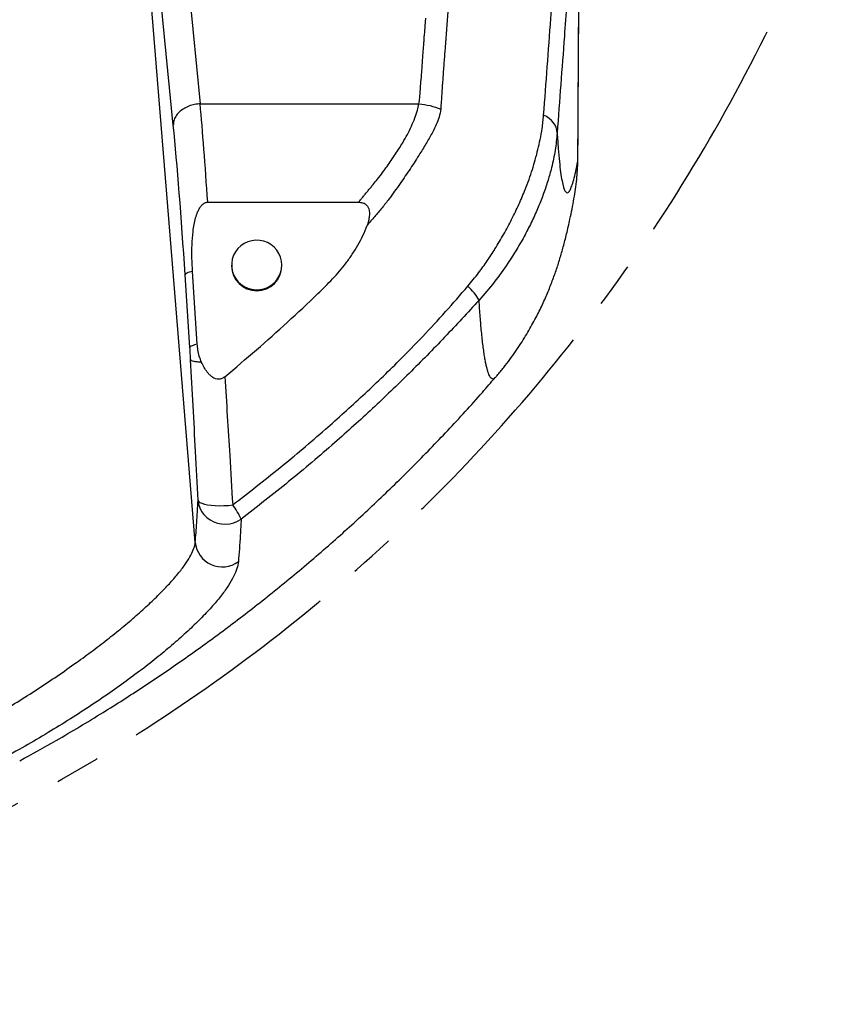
# Model space of a CAD drawing. Extents: x 0 to 8410, y 0 to 5940.
# Tile 43 of 110: x 6145 to 6604, y 1994 to 2543. Entities that reach past the tile are written whole.
import ezdxf

# ---------------------------------------------------------------- set-up
doc = ezdxf.new("R2010")
doc.units = 0
doc.header["$LTSCALE"] = 10
doc.linetypes.add('CENTERX2', pattern=[20.32, 12.7, -2.54, 2.54, -2.54])
doc.layers.get('0').update_dxf_attribs({"linetype": 'CONTINUOUS'})

msp = doc.modelspace()

# ---------------------------------------------------------------- linework, layer by layer
at = {"color": 8, "linetype": 'CONTINUOUS'}
for p, q in [((6242.824559, 2251.947823), (6211.242442, 2639.084669)), ((6245.549982, 2496.410193), (6367.490237, 2496.410193)), ((6455.897157, 2459.506276), (6456.086342, 2464.448752)), ((6456.086342, 2464.448752), (6456.104999, 2464.867892)), ((6239.84385, 2360.592964), (6237.179582, 2401.179674))]:
    msp.add_line(p, q, dxfattribs=at)
at = {"color": 7, "linetype": 'CONTINUOUS'}
for p, q in [((6249.77917, 2441.568615), (6333.877985, 2441.568615)), ((6263.080959, 2406.566145), (6263.080959, 2406.096878)), ((6291.080956, 2406.096878), (6291.080956, 2406.566145)), ((6243.960266, 2362.412276), (6241.296058, 2402.998986))]:
    msp.add_line(p, q, dxfattribs=at)
at = {"color": 8, "linetype": 'CONTINUOUS', "flags": 128}
for points in [[(6231.523221, 2638.727071), (6239.378159, 2559.029611), (6245.549982, 2496.410193)], [(6230.586474, 2484.542998), (6222.731535, 2564.240428), (6216.559713, 2626.859846)], [(6367.490237, 2496.410193), (6367.609386, 2497.206839), (6367.750888, 2498.405936), (6367.935901, 2500.226768), (6368.148987, 2502.552482), (6368.390207, 2505.383017), (6368.477707, 2506.449821), (6368.568425, 2507.573816), (6368.662302, 2508.75509), (6368.759398, 2509.993615), (6368.859653, 2511.28939), (6368.963068, 2512.642386), (6369.0697, 2514.052632), (6369.736915, 2522.975328), (6370.067661, 2527.436736), (6370.232289, 2529.667499), (6370.314424, 2530.782851), (6370.355432, 2531.340542), (6370.375936, 2531.619402), (6370.386188, 2531.758817), (6370.391314, 2531.828525), (6370.393877, 2531.863394), (6370.395188, 2531.880828), (6370.395784, 2531.88953), (6370.396142, 2531.893882), (6370.396261, 2531.896057), (6370.39638, 2531.89716), (6370.39638, 2531.897696), (6370.39644, 2531.897965), (6370.39644, 2531.898114), (6370.39644, 2531.898173), (6370.39644, 2531.898203), (6370.39644, 2531.898233), (6370.39644, 2531.898233), (6370.397453, 2531.912359), (6370.398347, 2531.923833), (6370.399897, 2531.945231), (6370.402937, 2531.986239), (6370.409017, 2532.068404), (6370.421951, 2532.243671), (6370.451872, 2532.647553), (6370.527034, 2533.658716), (6370.617573, 2534.875693), (6370.730286, 2536.389025), (6370.986705, 2539.828512), (6371.313696, 2544.212999)], [(6444.576864, 2480.273845), (6444.469635, 2481.727543), (6444.100206, 2483.167204), (6443.475072, 2484.567466), (6442.605321, 2485.903653), (6441.506271, 2487.152191), (6440.197234, 2488.291057), (6438.701336, 2489.300224), (6437.044923, 2490.161839)], [(6241.296058, 2402.998986), (6240.396445, 2402.778747), (6239.595656, 2402.552607), (6238.900487, 2402.322474), (6238.316779, 2402.090254), (6237.84936, 2401.857915), (6237.502282, 2401.627424), (6237.278407, 2401.400747), (6237.179582, 2401.179674)], [(6244.358664, 2275.485935), (6244.686191, 2274.856749), (6245.411937, 2274.269047), (6246.515994, 2273.738864), (6247.96844, 2273.280623), (6249.729698, 2272.906783), (6251.751904, 2272.627475), (6253.980045, 2272.450271), (6256.353443, 2272.380116), (6258.807664, 2272.418799), (6261.275833, 2272.565308), (6263.690894, 2272.815647)], [(6244.358664, 2275.485935), (6244.691257, 2273.316505), (6245.369081, 2271.219375), (6246.376102, 2269.244077), (6247.688537, 2267.437222), (6249.275391, 2265.841367), (6251.099353, 2264.494243), (6253.117208, 2263.427618), (6255.281513, 2262.666585), (6257.541125, 2262.229147), (6259.842758, 2262.125673), (6262.132113, 2262.358549), (6264.355187, 2262.92223), (6266.45947, 2263.803544), (6268.395429, 2264.98157)]]:
    msp.add_lwpolyline(points, dxfattribs=at)
at = {"color": 7, "linetype": 'CONTINUOUS', "flags": 128}
msp.add_lwpolyline([(6291.080956, 2406.566145), (6290.899639, 2408.784273), (6290.360456, 2410.944941), (6289.477293, 2412.992182), (6288.27316, 2414.873006), (6286.779051, 2416.538718), (6285.033827, 2417.946103), (6283.082609, 2419.058743), (6280.976002, 2419.847848), (6278.768425, 2420.292976), (6276.517217, 2420.382621), (6274.280553, 2420.114341), (6272.116487, 2419.495227), (6270.080929, 2418.541255), (6268.226688, 2417.27716), (6266.601806, 2415.735605), (6265.248244, 2413.956585), (6264.201229, 2411.986175), (6263.487761, 2409.875336), (6263.126318, 2407.678845), (6263.126318, 2405.453506), (6263.487761, 2403.257015), (6264.201229, 2401.146176), (6265.248244, 2399.175766), (6266.601806, 2397.396746), (6268.226688, 2395.855191), (6270.080929, 2394.591095), (6272.116487, 2393.637123), (6274.280553, 2393.01801), (6276.517217, 2392.749729), (6278.768425, 2392.839375), (6280.976002, 2393.284502), (6283.082609, 2394.073608), (6285.033827, 2395.186248), (6286.779051, 2396.593633), (6288.27316, 2398.259344), (6289.477293, 2400.140169), (6290.360456, 2402.187409), (6290.899639, 2404.348078), (6291.080956, 2406.566145)], dxfattribs=at)
at = {"color": 7, "linetype": 'CENTERX2'}
msp.add_arc((5691.080933, 2964.452925), 970, 74.298428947, 58.256891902, dxfattribs=at)
at = {"color": 7, "linetype": 'CONTINUOUS'}
msp.add_arc((6277.080958, 2406.227331), 14.000606, 180.5338701, 359.4661299, dxfattribs=at)
at = {"color": 8, "linetype": 'CONTINUOUS'}
for centre, radius, start, end in [((6376.125823, 2373.239626), 28.419203, 28.78648326, 49.05376766), ((6231.640339, 2248.238959), 40.388756, 24.49012673, 37.48135366), ((6257.860024, 2253.33999), 15.099779, 185.29006073, 306.55402743)]:
    msp.add_arc(centre, radius, start, end, dxfattribs=at)
for centre, major_axis, ratio, start_param, end_param in [((6248.344815, 2379.393602), (-8.700409, 159.999749), 0.0325421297, 5.1097245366, 5.5309241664), ((6233.381354, 2378.496704), (-8.702409, 144.999664), 0.0358855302, 4.8673148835, 5.5305399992)]:
    msp.add_ellipse(centre, major_axis=major_axis, ratio=ratio, start_param=start_param, end_param=end_param, dxfattribs=at)
for points, knots in [([(6437.044923, 2490.161839), (6437.716946, 2499.127299), (6439.060991, 2517.058204), (6441.300458, 2547.170684), (6443.338285, 2574.404511), (6444.90859, 2595.612138), (6445.837546, 2607.855532), (6446.412094, 2615.629407), (6446.818762, 2621.805553), (6447.141366, 2626.144993), (6447.451423, 2630.008926), (6447.748336, 2633.302078), (6448.028415, 2636.006371), (6448.289355, 2638.108246), (6448.534349, 2639.627322), (6448.752797, 2640.433691), (6448.893261, 2640.731673), (6448.951353, 2640.591928), (6448.953276, 2640.587302)], [0, 0, 0, 0, 0.1556135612, 0.3112268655, 0.5219053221, 0.6272449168, 0.6799141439, 0.7325856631, 0.7618001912, 0.7911727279, 0.8208573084, 0.8509242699, 0.8802199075, 0.9097179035, 0.9395341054, 0.9697836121, 0.9989998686, 1, 1, 1, 1]), ([(6390.386765, 2636.956575), (6390.201089, 2633.457332), (6389.836131, 2626.579328), (6388.484387, 2616.35713), (6387.961232, 2606.171537), (6387.219022, 2595.97796), (6386.420532, 2585.778686), (6385.672606, 2575.581891), (6384.16709, 2555.462758), (6382.839045, 2537.425251), (6381.632578, 2521.4942), (6381.336459, 2517.568784), (6381.043247, 2513.638761), (6380.754771, 2509.70024), (6380.478819, 2505.743211), (6380.200038, 2501.758156), (6379.938161, 2497.670703), (6379.773611, 2494.884556), (6379.689162, 2493.454667)], [0, 0, 0, 0, 0.0731550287, 0.1437912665, 0.214690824, 0.2859510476, 0.3570514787, 0.428157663, 0.499286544, 0.7780486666, 0.8054240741, 0.8328119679, 0.8602197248, 0.8876566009, 0.9151716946, 0.9428482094, 0.9706689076, 1, 1, 1, 1]), ([(6456.086342, 2464.448752), (6456.106931, 2466.031768), (6456.148222, 2469.206567), (6456.181858, 2474.846801), (6456.239883, 2484.712281), (6456.361156, 2504.536223), (6456.601739, 2544.285811), (6456.82208, 2580.468957), (6456.985268, 2607.377144), (6457.024026, 2612.861179), (6457.019357, 2616.953918), (6456.986567, 2619.889354), (6456.9257, 2622.375868), (6456.836609, 2624.338734), (6456.721573, 2625.768461), (6456.581156, 2626.676359), (6456.4139, 2627.054154), (6456.222424, 2626.885308), (6456.009499, 2626.176372), (6455.776151, 2624.946877), (6455.520139, 2623.168181), (6455.246461, 2620.870071), (6454.95866, 2618.08724), (6454.657412, 2614.8293), (6454.341054, 2611.082668), (6453.897355, 2605.318193), (6453.334017, 2597.752665), (6452.428962, 2585.537633), (6450.849092, 2564.401725), (6448.155321, 2528.236954), (6445.91448, 2498.202307), (6444.576864, 2480.273845)], [0, 0, 0, 0, 0.0130688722, 0.0262101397, 0.0525490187, 0.1052148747, 0.2105446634, 0.4226583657, 0.4418538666, 0.4610502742, 0.4728120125, 0.4846579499, 0.4967638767, 0.5089586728, 0.5207192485, 0.5325607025, 0.5446578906, 0.5568428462, 0.5686483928, 0.580535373, 0.5926805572, 0.6049147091, 0.6167650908, 0.628699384, 0.6408944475, 0.6531809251, 0.6780861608, 0.7029982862, 0.7528148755, 0.8524487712, 1, 1, 1, 1]), ([(6245.549982, 2496.410193), (6244.512953, 2496.316663), (6242.369927, 2496.123381), (6239.219448, 2495.187665), (6236.266707, 2493.747398), (6233.727307, 2491.796074), (6231.86064, 2489.482798), (6230.734385, 2487.00013), (6230.634676, 2485.343736), (6230.586474, 2484.542998)], [0, 0, 0, 0, 0.1307931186, 0.2702847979, 0.4156827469, 0.5633553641, 0.7161226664, 0.8627673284, 1, 1, 1, 1]), ([(6333.877687, 2441.568317), (6334.327713, 2442.123862), (6335.228022, 2443.235269), (6336.580848, 2444.891261), (6337.935608, 2446.539638), (6339.293713, 2448.178546), (6340.650676, 2449.810934), (6342.381804, 2451.848546), (6344.608964, 2454.647155), (6347.16855, 2458.029496), (6349.742701, 2461.521959), (6352.097196, 2464.867737), (6354.35315, 2468.199836), (6356.495294, 2471.510297), (6358.79589, 2475.21326), (6361.140382, 2479.345587), (6363.400295, 2483.962808), (6365.266232, 2488.46189), (6366.743728, 2492.630413), (6367.253739, 2495.212742), (6367.490237, 2496.410193)], [0, 0, 0, 0, 0.0296502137, 0.0593174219, 0.0890028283, 0.1187065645, 0.1484273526, 0.1781663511, 0.2312760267, 0.3002904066, 0.3603800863, 0.4198842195, 0.4805438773, 0.5402307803, 0.5989835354, 0.6819304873, 0.7652182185, 0.8511801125, 0.9309907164, 1, 1, 1, 1]), ([(6379.689162, 2493.454667), (6379.426096, 2491.988856), (6378.917166, 2489.153082), (6377.24321, 2484.962776), (6374.963471, 2480.245649), (6371.888066, 2474.880134), (6367.725952, 2468.050456), (6362.87564, 2460.373819), (6356.974591, 2451.976375), (6351.765431, 2444.53132), (6346.951701, 2438.383719), (6342.826952, 2433.54977), (6340.018585, 2430.27657), (6338.595872, 2428.618374)], [0, 0, 0, 0, 0.071071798, 0.1374962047, 0.2022293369, 0.298614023, 0.3944682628, 0.5211813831, 0.6467088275, 0.7751303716, 0.8488769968, 0.9234414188, 1, 1, 1, 1]), ([(6367.490237, 2496.410193), (6369.59262, 2496.149849), (6373.797377, 2495.62916), (6377.725236, 2494.179497), (6379.689162, 2493.454667)], [0, 0, 0, 0, 0.5000009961, 1, 1, 1, 1]), ([(6394.750361, 2394.705358), (6396.808247, 2397.193501), (6400.591147, 2401.767319), (6405.565267, 2408.820377), (6410.238372, 2416.002131), (6414.854468, 2423.744243), (6419.316156, 2432.054052), (6423.332711, 2440.426316), (6426.496256, 2447.878735), (6428.943916, 2454.353118), (6430.814223, 2459.863871), (6432.493645, 2465.474636), (6433.91051, 2471.058557), (6435.184474, 2476.792673), (6436.37297, 2483.044729), (6436.807227, 2487.644242), (6437.044923, 2490.161839)], [0, 0, 0, 0, 0.07867671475, 0.14462713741, 0.21057213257, 0.28971768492, 0.36937606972, 0.45078169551, 0.53286003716, 0.58964026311, 0.64703083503, 0.70441720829, 0.77037291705, 0.83636388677, 0.91043187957, 1, 1, 1, 1]), ([(6444.576864, 2480.273845), (6444.257432, 2477.007773), (6443.618611, 2470.476067), (6441.783021, 2461.911014), (6439.55661, 2453.878386), (6437.104224, 2446.512414), (6434.149764, 2438.916203), (6430.681303, 2431.178438), (6426.696232, 2423.330947), (6422.171648, 2415.399695), (6416.510507, 2406.550128), (6409.610706, 2396.878373), (6403.89965, 2390.251274), (6401.032989, 2386.924806)], [0, 0, 0, 0, 0.1149225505, 0.2298296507, 0.3086744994, 0.3876886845, 0.4665347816, 0.5442619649, 0.6219978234, 0.7019518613, 0.7819230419, 0.890536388, 1, 1, 1, 1]), ([(6444.576864, 2480.273845), (6444.768442, 2477.277785), (6445.148203, 2471.338739), (6445.799723, 2464.09672), (6446.506185, 2458.056183), (6447.276686, 2453.296013), (6448.086503, 2449.88572), (6448.928403, 2447.732466), (6449.796331, 2446.729326), (6450.712801, 2446.823424), (6451.683629, 2448.035966), (6452.708626, 2450.388766), (6453.788104, 2453.91084), (6454.909822, 2458.476322), (6455.694247, 2462.458342), (6456.086342, 2464.448752)], [0, 0, 0, 0, 0.081378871, 0.1613161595, 0.2412540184, 0.3216361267, 0.4020181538, 0.4760201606, 0.5500659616, 0.6241103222, 0.6981107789, 0.773559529, 0.8490542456, 0.9245498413, 1, 1, 1, 1]), ([(6263.690894, 2272.815647), (6272.483459, 2279.625655), (6290.079807, 2293.254359), (6314.17943, 2313.725585), (6336.33799, 2333.733873), (6354.398717, 2351.019483), (6369.712385, 2366.677632), (6382.45705, 2380.508455), (6390.652801, 2389.9733), (6394.750361, 2394.705358)], [0, 0, 0, 0, 0.1858175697, 0.3718722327, 0.5284904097, 0.6851057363, 0.7900584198, 0.8950372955, 1, 1, 1, 1]), ([(6401.032989, 2386.924806), (6394.676095, 2380.014713), (6381.962278, 2366.194497), (6362.106103, 2346.061122), (6341.679094, 2326.425197), (6319.321007, 2306.241992), (6295.011788, 2285.593834), (6277.271315, 2271.855242), (6268.395429, 2264.98157)], [0, 0, 0, 0, 0.1565963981, 0.3131934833, 0.470359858, 0.6275262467, 0.8136444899, 1, 1, 1, 1]), ([(6410.004084, 2343.852642), (6409.811987, 2343.603439), (6409.238841, 2342.85991), (6408.328987, 2342.880706), (6407.272805, 2343.833306), (6406.413592, 2345.677921), (6405.729657, 2347.814148), (6405.20578, 2349.849358), (6404.69658, 2352.236142), (6404.202568, 2354.975931), (6403.723935, 2358.07009), (6403.261397, 2361.51991), (6402.815167, 2365.324353), (6402.279964, 2370.533429), (6401.670277, 2377.452422), (6401.245498, 2383.766159), (6401.032989, 2386.924806)], [0, 0, 0, 0, 0.0508443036, 0.1517002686, 0.2528941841, 0.3542001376, 0.4101840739, 0.466209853, 0.5222546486, 0.5783740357, 0.6345124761, 0.6907262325, 0.7469593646, 0.8032354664, 0.9015623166, 1, 1, 1, 1]), ([(6243.960266, 2362.412276), (6243.393274, 2362.272642), (6242.25929, 2361.993374), (6240.988366, 2361.536206), (6240.079649, 2361.060503), (6239.922449, 2360.748809), (6239.84385, 2360.592964)], [0, 0, 0, 0, 0.2370264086, 0.4740530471, 0.7370295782, 1, 1, 1, 1]), ([(6240.260427, 2353.668454), (6240.260189, 2353.672566), (6240.194427, 2354.806883), (6240.099434, 2356.539993), (6239.956568, 2358.852209), (6239.881495, 2360.0116), (6239.84385, 2360.592964)], [0, 0, 0, 0, 0.0017942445, 0.4948723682, 0.7467095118, 1, 1, 1, 1]), ([(6244.358664, 2275.485935), (6243.902137, 2284.503548), (6243.021259, 2301.90321), (6241.650859, 2328.003203), (6240.724128, 2345.10921), (6240.260427, 2353.668394)], [0, 0, 0, 0, 0.3496034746, 0.6745667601, 1, 1, 1, 1]), ([(6246.342187, 2352.314355), (6246.304673, 2352.31645), (6245.384591, 2352.367827), (6243.731226, 2352.508379), (6241.877783, 2352.814528), (6240.61782, 2353.202734), (6240.379559, 2353.513172), (6240.260427, 2353.668394)], [0, 0, 0, 0, 0.0105146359, 0.2578882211, 0.5052598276, 0.7526251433, 1, 1, 1, 1]), ([(6259.291594, 2344.317617), (6259.757576, 2336.987016), (6260.690016, 2322.318333), (6262.164539, 2298.438005), (6263.142386, 2282.023249), (6263.690894, 2272.815647)], [0, 0, 0, 0, 0.3048884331, 0.6100879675, 1, 1, 1, 1]), ([(6242.824559, 2251.947823), (6242.966335, 2253.707629), (6243.249926, 2257.227751), (6243.644045, 2262.959949), (6244.017327, 2268.995553), (6244.244874, 2273.322261), (6244.358664, 2275.485935)], [0, 0, 0, 0, 0.2498164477, 0.4997053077, 0.7498155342, 1, 1, 1, 1]), ([(6268.395429, 2264.98157), (6268.234699, 2261.955601), (6267.92406, 2256.107376), (6267.407905, 2248.20767), (6267.038104, 2243.543212), (6266.853158, 2241.210403)], [0, 0, 0, 0, 0.3489401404, 0.6743892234, 1, 1, 1, 1]), ([(5937.378396, 2081.665459), (5940.085451, 2082.04398), (5945.507017, 2082.802065), (5953.48959, 2084.230029), (5961.090312, 2085.768561), (5968.250865, 2087.373731), (5975.610298, 2089.173485), (5983.156415, 2091.168533), (5990.880684, 2093.359148), (5998.766559, 2095.743493), (6006.803172, 2098.321083), (6016.586857, 2101.635635), (6027.886992, 2105.72385), (6040.518211, 2110.633964), (6052.757455, 2115.69909), (6064.875112, 2121.009087), (6077.563675, 2126.87921), (6090.811519, 2133.355611), (6104.61044, 2140.492411), (6118.387298, 2148.021172), (6131.414048, 2155.537511), (6143.593591, 2162.925918), (6154.915855, 2170.119535), (6165.959221, 2177.472571), (6176.331477, 2184.718718), (6185.983904, 2191.791648), (6194.875822, 2198.625882), (6203.228908, 2205.381306), (6210.980802, 2212.007354), (6218.051118, 2218.436445), (6224.361264, 2224.598692), (6229.836957, 2230.42132), (6234.363738, 2235.778578), (6237.934337, 2240.633007), (6240.531923, 2244.944485), (6242.264658, 2248.785847), (6242.637504, 2250.89145), (6242.824559, 2251.947823)], [0, 0, 0, 0, 0.026998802, 0.05407196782, 0.07520753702, 0.09639183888, 0.11761076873, 0.13889850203, 0.16022111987, 0.18161277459, 0.20303988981, 0.22451686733, 0.25875524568, 0.29066745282, 0.32100734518, 0.35128407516, 0.38167035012, 0.41599935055, 0.4505010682, 0.48556705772, 0.52083954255, 0.55130283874, 0.58192119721, 0.61279405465, 0.64402604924, 0.67270871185, 0.70156404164, 0.7306067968, 0.75985170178, 0.78946473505, 0.81930994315, 0.84940758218, 0.87985645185, 0.90955199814, 0.9394706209, 0.96963266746, 1, 1, 1, 1]), ([(6266.853158, 2241.210403), (6266.655524, 2239.962218), (6266.259582, 2237.461604), (6264.374883, 2233.007948), (6261.539364, 2228.066226), (6257.642639, 2222.597874), (6252.668368, 2216.620249), (6246.663213, 2210.191499), (6239.696765, 2203.392116), (6231.907828, 2196.369253), (6223.362856, 2189.188311), (6214.180331, 2181.923856), (6204.341448, 2174.55905), (6193.71589, 2167.014006), (6182.314769, 2159.340752), (6170.185356, 2151.590847), (6157.63256, 2143.966996), (6144.208397, 2136.218647), (6129.919747, 2128.419793), (6114.810952, 2120.642111), (6099.524812, 2113.22848), (6084.673834, 2106.461518), (6070.325933, 2100.328499), (6056.519707, 2094.784283), (6042.792435, 2089.623018), (6029.221069, 2084.868898), (6015.499832, 2080.422926), (6001.686648, 2076.341534), (5987.849746, 2072.665323), (5974.408745, 2069.506394), (5961.449652, 2066.875454), (5949.905825, 2064.939217), (5939.658284, 2063.545442), (5933.717683, 2062.977466), (5930.747395, 2062.693479)], [0, 0, 0, 0, 0.0300825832, 0.0602674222, 0.0904416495, 0.1205099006, 0.1507040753, 0.1810149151, 0.2113275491, 0.2415234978, 0.2706695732, 0.2999093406, 0.3291579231, 0.3583158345, 0.3891945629, 0.4201610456, 0.4511374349, 0.4820295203, 0.5167347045, 0.5515379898, 0.5863502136, 0.6210675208, 0.6522650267, 0.6835521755, 0.7148727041, 0.7461656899, 0.7773683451, 0.8111030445, 0.8449476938, 0.8788287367, 0.9126715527, 0.9464048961, 0.9732025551, 1, 1, 1, 1])]:
    msp.add_open_spline(points, degree=3, knots=knots, dxfattribs=at)
at = {"color": 7, "linetype": 'CONTINUOUS'}
for points, knots in [([(6456.104224, 2464.86977), (6456.10771, 2465.0843), (6456.129721, 2466.43872), (6456.155601, 2468.77581), (6456.18552, 2472.065854), (6456.207163, 2475.701444), (6456.235481, 2481.305594), (6456.291174, 2490.411916), (6456.404122, 2509.266695), (6456.583137, 2538.211546), (6456.766008, 2568.557311), (6456.902661, 2590.917293), (6456.97065, 2602.504931), (6457.019058, 2609.326756), (6457.040921, 2613.747233), (6457.042291, 2616.59527), (6457.026293, 2619.086182), (6456.992495, 2621.385175), (6456.936343, 2623.527532), (6456.850363, 2625.532633), (6456.733814, 2627.222004), (6456.582095, 2628.607185), (6456.40546, 2629.718188), (6456.210944, 2630.657846), (6455.951762, 2631.643531), (6455.587559, 2632.738871), (6455.073972, 2633.960504), (6454.364473, 2635.296558), (6453.417413, 2636.699503), (6452.221088, 2638.099442), (6450.772942, 2639.380967), (6449.661056, 2640.219768), (6449.005507, 2640.549072), (6448.947792, 2640.578064)], [0, 0, 0, 0, 0.0029552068, 0.0186574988, 0.0350965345, 0.0542594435, 0.0785875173, 0.1296710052, 0.2048523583, 0.3912941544, 0.6079036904, 0.7076577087, 0.7612720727, 0.8003374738, 0.8189227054, 0.8351886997, 0.8509500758, 0.8675049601, 0.8849407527, 0.9031010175, 0.922996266, 0.9371586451, 0.9451643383, 0.9515112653, 0.9571599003, 0.9625181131, 0.9678710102, 0.9734943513, 0.9795451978, 0.9859521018, 0.9925821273, 0.9993469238, 1, 1, 1, 1]), ([(6455.900078, 2459.506514), (6455.911794, 2459.669205), (6456.015981, 2461.11596), (6456.084581, 2462.879644), (6456.092898, 2464.426706), (6456.094866, 2464.79279)], [0, 0, 0, 0, 0.0881891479, 0.78423658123, 1, 1, 1, 1]), ([(6453.949397, 2443.546178), (6454.253873, 2445.326625), (6454.883702, 2449.00959), (6455.528911, 2454.367221), (6455.774091, 2457.788823), (6455.897157, 2459.506276)], [0, 0, 0, 0, 0.3179179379, 0.6576331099, 1, 1, 1, 1]), ([(6410.057609, 2343.805673), (6410.390944, 2344.182947), (6412.03672, 2346.045668), (6414.770993, 2349.444472), (6418.227259, 2353.944322), (6421.398811, 2358.385686), (6424.314621, 2362.737479), (6426.983117, 2366.984947), (6429.422098, 2371.116861), (6431.649569, 2375.128939), (6433.685147, 2379.021738), (6435.547186, 2382.799404), (6437.253333, 2386.467095), (6438.819715, 2390.033245), (6440.262737, 2393.509354), (6441.597493, 2396.910577), (6442.83829, 2400.253504), (6443.997813, 2403.556888), (6445.088286, 2406.841549), (6446.120991, 2410.131949), (6447.106919, 2413.456802), (6448.05744, 2416.852233), (6448.984676, 2420.363959), (6449.902834, 2424.057817), (6450.828059, 2428.017075), (6451.844232, 2432.663188), (6452.908962, 2437.889555), (6453.600025, 2441.632599), (6453.953211, 2443.545582)], [0, 0, 0, 0, 0.00806808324, 0.03983463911, 0.07095902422, 0.10142347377, 0.13124346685, 0.16046988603, 0.18918973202, 0.21752299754, 0.24562007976, 0.27365538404, 0.30180230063, 0.33023105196, 0.35917292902, 0.3888798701, 0.41962896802, 0.45172946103, 0.48553225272, 0.52144484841, 0.55995213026, 0.60164911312, 0.64729167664, 0.69788388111, 0.75483011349, 0.82029824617, 0.90815858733, 1, 1, 1, 1]), ([(6241.296058, 2402.998986), (6241.165821, 2405.465958), (6240.905038, 2410.405778), (6240.96512, 2417.862961), (6241.394108, 2424.10338), (6242.128295, 2429.096616), (6242.92853, 2432.720888), (6243.905926, 2435.680816), (6244.994237, 2437.949395), (6246.045974, 2439.536058), (6247.325738, 2440.793837), (6248.617464, 2441.481385), (6249.47926, 2441.546096), (6249.77917, 2441.568615)], [0, 0, 0, 0, 0.1777918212, 0.3560070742, 0.5365161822, 0.6275332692, 0.718985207, 0.8032941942, 0.8509261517, 0.8994414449, 0.9388854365, 0.9787318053, 1, 1, 1, 1]), ([(6333.877389, 2441.5679), (6334.641864, 2441.519932), (6335.977061, 2441.436152), (6337.72429, 2440.60052), (6338.895546, 2439.379977), (6339.737742, 2437.525161), (6339.988053, 2435.16122), (6339.697532, 2432.460491), (6339.156643, 2430.291252), (6338.728533, 2429.025502), (6338.587646, 2428.608956)], [0, 0, 0, 0, 0.135292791, 0.2362961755, 0.3377434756, 0.43213323, 0.598166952, 0.7592522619, 0.9207723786, 1, 1, 1, 1]), ([(6259.291594, 2344.317617), (6265.209079, 2349.272191), (6277.048052, 2359.18469), (6294.316911, 2374.651724), (6308.430694, 2387.869988), (6318.122503, 2397.367582), (6323.330274, 2403.137797), (6327.015254, 2407.715563), (6330.423255, 2412.554312), (6333.553092, 2417.649955), (6336.406682, 2422.972157), (6337.866911, 2426.741016), (6338.599806, 2428.632619)], [0, 0, 0, 0, 0.19782767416, 0.39578921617, 0.59439401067, 0.69387889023, 0.7438184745, 0.7938954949, 0.8447954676, 0.89589328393, 0.94774847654, 1, 1, 1, 1]), ([(6246.342366, 2352.314475), (6245.890245, 2353.43941), (6244.9765, 2355.712927), (6244.265479, 2359.132172), (6244.055706, 2361.386591), (6243.960266, 2362.412276)], [0, 0, 0, 0, 0.348030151, 0.7033755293, 1, 1, 1, 1]), ([(6259.291594, 2344.317617), (6258.778176, 2343.947143), (6257.746583, 2343.202762), (6255.908205, 2342.792967), (6253.968413, 2343.102889), (6252.245304, 2344.056607), (6250.731163, 2345.404621), (6249.227844, 2347.192078), (6247.722243, 2349.489693), (6246.802403, 2351.372316), (6246.342127, 2352.314355)], [0, 0, 0, 0, 0.1057667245, 0.2125132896, 0.3051892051, 0.429352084, 0.5373281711, 0.6456016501, 0.8226637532, 1, 1, 1, 1]), ([(6144.966667, 2130.255523), (6151.745087, 2133.967164), (6167.456775, 2142.570372), (6190.356417, 2156.349468), (6213.918946, 2171.382302), (6236.147936, 2186.488661), (6258.308625, 2202.482871), (6280.355975, 2219.390663), (6302.247443, 2237.227693), (6323.51581, 2255.643657), (6344.138002, 2274.599352), (6364.111395, 2294.041345), (6383.73974, 2314.391446), (6399.082652, 2331.034451), (6407.638653, 2341.092685), (6410.001104, 2343.869927)], [0, 0, 0, 0, 0.0677315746, 0.156994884, 0.2341790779, 0.3126898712, 0.3925272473, 0.4736910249, 0.5561812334, 0.6399978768, 0.7202403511, 0.8016620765, 0.8842629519, 0.9680431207, 1, 1, 1, 1])]:
    msp.add_open_spline(points, degree=3, knots=knots, dxfattribs=at)

doc.saveas('drawing.dxf')
